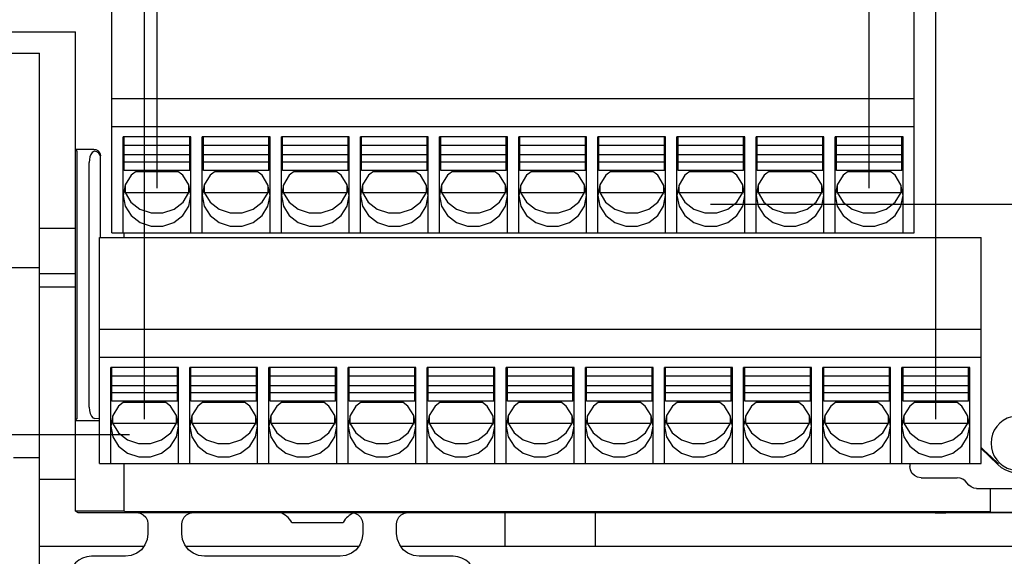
# Model space of a CAD drawing. Extents: x 35 to 410, y 13 to 287.
# Tile 11 of 15: x 248 to 283, y 79 to 98. Entities that reach past the tile are written whole.
import ezdxf

# ---------------------------------------------------------------- set-up
doc = ezdxf.new("R2010")
doc.units = 0
doc.header["$LTSCALE"] = 23.1
doc.layers.get('0').update_dxf_attribs({"linetype": 'CONTINUOUS'})
doc.layers.add('ALL_DIM', color=7, linetype='CONTINUOUS')
doc.dimstyles.get("Standard").update_dxf_attribs({"dimtxt": 2.5, "dimasz": 2.5, "dimexe": 1.25, "dimexo": 0.625, "dimtad": 1, "dimcen": 2.5, "dimazin": 3, "dimtfac": 1, "dimtmove": 0, "dimatfit": 3})

# ---------------------------------------------------------------- blocks, each defined once
blk = doc.blocks.new('_OPEN')
at = {"color": 0, "linetype": 'BYBLOCK'}
for p, q in [((0, 0), (-1, 0.167)), ((-1, -0.167), (0, 0)), ((-1, 0), (0, 0))]:
    blk.add_line(p, q, dxfattribs=at)
blk = doc.blocks.new('*D22')
at = {"layer": 'ALL_DIM', "color": 2, "linetype": 'CONTINUOUS'}
for p, q in [((218.255, 62.297), (218.255, 141.036)), ((252.135, 84.102), (252.135, 141.036)), ((218.255, 140.036), (235.195, 140.036)), ((252.135, 140.036), (235.195, 140.036))]:
    blk.add_line(p, q, dxfattribs=at)
at = {"layer": 'ALL_DIM', "color": 2, "linetype": 'CONTINUOUS', "xscale": 3, "yscale": 3, "zscale": 3, "rotation": 180}
blk.add_blockref('_OPEN', (218.255, 140.036), dxfattribs=at)
at = {"layer": 'ALL_DIM', "color": 2, "linetype": 'CONTINUOUS', "xscale": 3, "yscale": 3, "zscale": 3}
blk.add_blockref('_OPEN', (252.135, 140.036), dxfattribs=at)
blk = doc.blocks.new('*D23')
at = {"layer": 'ALL_DIM', "color": 2, "linetype": 'CONTINUOUS'}
for p, q in [((252.135, 84.102), (252.135, 141.036)), ((280.135, 84.102), (280.135, 141.036)), ((252.135, 140.036), (266.135, 140.036)), ((280.135, 140.036), (266.135, 140.036))]:
    blk.add_line(p, q, dxfattribs=at)
at = {"layer": 'ALL_DIM', "color": 2, "linetype": 'CONTINUOUS', "xscale": 3, "yscale": 3, "zscale": 3, "rotation": 180}
blk.add_blockref('_OPEN', (252.135, 140.036), dxfattribs=at)
at = {"layer": 'ALL_DIM', "color": 2, "linetype": 'CONTINUOUS', "xscale": 3, "yscale": 3, "zscale": 3}
blk.add_blockref('_OPEN', (280.135, 140.036), dxfattribs=at)
blk = doc.blocks.new('*D24')
at = {"layer": 'ALL_DIM', "color": 2, "linetype": 'CONTINUOUS'}
for p, q in [((280.135, 84.102), (280.135, 121.058)), ((286.031, 84.102), (286.031, 121.058)), ((280.135, 120.058), (270.484, 120.058)), ((270.484, 120.058), (283.083, 120.058)), ((291.031, 120.058), (283.083, 120.058)), ((286.031, 120.058), (291.031, 120.058))]:
    blk.add_line(p, q, dxfattribs=at)
at = {"layer": 'ALL_DIM', "color": 2, "linetype": 'CONTINUOUS', "xscale": 3, "yscale": 3, "zscale": 3}
blk.add_blockref('_OPEN', (280.135, 120.058), dxfattribs=at)
at = {"layer": 'ALL_DIM', "color": 2, "linetype": 'CONTINUOUS', "xscale": 3, "yscale": 3, "zscale": 3, "rotation": 180}
blk.add_blockref('_OPEN', (286.031, 120.058), dxfattribs=at)
blk = doc.blocks.new('*D26')
at = {"layer": 'ALL_DIM', "color": 2, "linetype": 'CONTINUOUS'}
for p, q in [((277.775, 123.788), (277.775, 133.902)), ((280.135, 84.102), (280.135, 133.902)), ((277.775, 132.902), (272.775, 132.902)), ((272.775, 132.902), (278.955, 132.902)), ((286.16, 132.902), (278.955, 132.902)), ((280.135, 132.902), (286.16, 132.902)), ((277.775, 92.262), (277.775, 118.791))]:
    blk.add_line(p, q, dxfattribs=at)
at = {"layer": 'ALL_DIM', "color": 2, "linetype": 'CONTINUOUS', "xscale": 3, "yscale": 3, "zscale": 3}
blk.add_blockref('_OPEN', (277.775, 132.902), dxfattribs=at)
at = {"layer": 'ALL_DIM', "color": 2, "linetype": 'CONTINUOUS', "xscale": 3, "yscale": 3, "zscale": 3, "rotation": 180}
blk.add_blockref('_OPEN', (280.135, 132.902), dxfattribs=at)
blk = doc.blocks.new('*D27')
at = {"layer": 'ALL_DIM', "color": 2, "linetype": 'CONTINUOUS'}
for p, q in [((252.575, 92.262), (252.575, 133.902)), ((277.775, 125.424), (277.775, 133.902)), ((252.575, 132.902), (265.175, 132.902)), ((277.775, 132.902), (265.175, 132.902))]:
    blk.add_line(p, q, dxfattribs=at)
at = {"layer": 'ALL_DIM', "color": 2, "linetype": 'CONTINUOUS', "xscale": 3, "yscale": 3, "zscale": 3, "rotation": 180}
blk.add_blockref('_OPEN', (252.575, 132.902), dxfattribs=at)
at = {"layer": 'ALL_DIM', "color": 2, "linetype": 'CONTINUOUS', "xscale": 3, "yscale": 3, "zscale": 3}
blk.add_blockref('_OPEN', (277.775, 132.902), dxfattribs=at)
blk = doc.blocks.new('*D28')
at = {"layer": 'ALL_DIM', "color": 2, "linetype": 'CONTINUOUS'}
for p, q in [((272.055, 124.336), (272.055, 127.767)), ((280.135, 84.102), (280.135, 127.767)), ((272.055, 126.767), (267.055, 126.767)), ((267.055, 126.767), (276.095, 126.767)), ((290.508, 126.767), (276.095, 126.767)), ((280.135, 126.767), (290.508, 126.767)), ((272.055, 100.422), (272.055, 118.659))]:
    blk.add_line(p, q, dxfattribs=at)
at = {"layer": 'ALL_DIM', "color": 2, "linetype": 'CONTINUOUS', "xscale": 3, "yscale": 3, "zscale": 3}
blk.add_blockref('_OPEN', (272.055, 126.767), dxfattribs=at)
at = {"layer": 'ALL_DIM', "color": 2, "linetype": 'CONTINUOUS', "xscale": 3, "yscale": 3, "zscale": 3, "rotation": 180}
blk.add_blockref('_OPEN', (280.135, 126.767), dxfattribs=at)
blk = doc.blocks.new('_DOT')
at = {"color": 0, "linetype": 'BYBLOCK'}
blk.add_line((-0.167, 0), (-1, 0), dxfattribs=at)
at = {"color": 0, "linetype": 'BYBLOCK', "const_width": 0.167}
blk.add_lwpolyline([(-0.083, 0, 1), (0.083, 0, 1)], format="xyb", close=True, dxfattribs=at)
blk = doc.blocks.new('*D31')
at = {"layer": 'ALL_DIM', "color": 2, "linetype": 'CONTINUOUS'}
for p, q in [((307.231, 91.699), (307.231, 96.699)), ((307.231, 96.699), (307.231, 87.619)), ((278.219, 91.699), (308.231, 91.699)), ((307.231, 72.141), (307.231, 87.619)), ((294.149, 83.539), (308.231, 83.539)), ((307.231, 83.539), (307.231, 72.141))]:
    blk.add_line(p, q, dxfattribs=at)
at = {"layer": 'ALL_DIM', "color": 2, "linetype": 'CONTINUOUS', "xscale": 3, "yscale": 3, "zscale": 3}
for name, p, rotation in [('_DOT', (307.231, 91.699), 270), ('_OPEN', (307.231, 83.539), 90)]:
    blk.add_blockref(name, p, dxfattribs=dict(at, rotation=rotation))
blk = doc.blocks.new('*D32')
at = {"layer": 'ALL_DIM', "color": 2, "linetype": 'CONTINUOUS'}
for p, q in [((307.231, 99.859), (307.231, 110.629)), ((307.231, 110.629), (307.231, 95.779)), ((272.164, 99.859), (308.231, 99.859)), ((307.231, 86.699), (307.231, 95.779)), ((272.164, 91.699), (308.231, 91.699)), ((307.231, 91.699), (307.231, 86.699))]:
    blk.add_line(p, q, dxfattribs=at)
at = {"layer": 'ALL_DIM', "color": 2, "linetype": 'CONTINUOUS', "xscale": 3, "yscale": 3, "zscale": 3}
for name, p, rotation in [('_OPEN', (307.231, 99.859), 270), ('_DOT', (307.231, 91.699), 90)]:
    blk.add_blockref(name, p, dxfattribs=dict(at, rotation=rotation))
blk = doc.blocks.new('*D33')
at = {"layer": 'ALL_DIM', "color": 2, "linetype": 'CONTINUOUS'}
for p, q in [((195.616, 83.539), (191.107, 83.539)), ((192.107, 83.539), (192.107, 72.793)), ((251.598, 83.539), (201.53, 83.539)), ((192.107, 62.047), (192.107, 72.793)), ((218.005, 62.047), (191.107, 62.047))]:
    blk.add_line(p, q, dxfattribs=at)
at = {"layer": 'ALL_DIM', "color": 2, "linetype": 'CONTINUOUS', "xscale": 3, "yscale": 3, "zscale": 3}
for p, rotation in [((192.107, 83.539), 90), ((192.107, 62.047), 270)]:
    blk.add_blockref('_OPEN', p, dxfattribs=dict(at, rotation=rotation))

msp = doc.modelspace()

# ---------------------------------------------------------------- linework, layer by layer
at = {"color": 7, "linetype": 'CONTINUOUS'}
for p, q in [((250.975, 90.687), (250.975, 98.687)), ((279.375, 90.687), (279.375, 98.687)), ((246.783, 97.8), (249.695, 97.8)), ((249.695, 80.847), (249.695, 97.8)), ((245.455, 97.047), (248.415, 97.047)), ((248.415, 78.247), (248.415, 97.047)), ((250.975, 95.434), (279.375, 95.434)), ((250.975, 94.447), (279.375, 94.447)), ((251.375, 90.687), (251.375, 94.079)), ((253.775, 94.079), (251.375, 94.079)), ((251.415, 92.895), (251.415, 94.073)), ((253.735, 93.779), (251.415, 93.779)), ((253.735, 92.895), (253.735, 94.073)), ((253.775, 90.687), (253.775, 94.079)), ((254.175, 90.687), (254.175, 94.079)), ((256.575, 94.079), (254.175, 94.079)), ((254.215, 92.895), (254.215, 94.073)), ((256.535, 93.779), (254.215, 93.779)), ((256.535, 92.895), (256.535, 94.073)), ((256.575, 90.687), (256.575, 94.079)), ((256.975, 90.687), (256.975, 94.079)), ((259.375, 94.079), (256.975, 94.079)), ((257.015, 92.895), (257.015, 94.073)), ((259.335, 93.779), (257.015, 93.779)), ((259.335, 92.895), (259.335, 94.073)), ((259.375, 90.687), (259.375, 94.079)), ((259.775, 90.687), (259.775, 94.079)), ((262.175, 94.079), (259.775, 94.079)), ((259.815, 92.895), (259.815, 94.073)), ((262.135, 93.779), (259.815, 93.779)), ((262.135, 92.895), (262.135, 94.073)), ((262.175, 90.687), (262.175, 94.079)), ((262.575, 90.687), (262.575, 94.079)), ((264.975, 94.079), (262.575, 94.079)), ((262.615, 92.895), (262.615, 94.073)), ((264.935, 93.779), (262.615, 93.779)), ((264.935, 92.895), (264.935, 94.073)), ((264.975, 90.687), (264.975, 94.079)), ((265.375, 90.687), (265.375, 94.079)), ((267.775, 94.079), (265.375, 94.079)), ((265.415, 92.895), (265.415, 94.073)), ((267.735, 93.779), (265.415, 93.779)), ((267.735, 92.895), (267.735, 94.073)), ((267.775, 90.687), (267.775, 94.079)), ((268.175, 90.687), (268.175, 94.079)), ((270.575, 94.079), (268.175, 94.079)), ((268.215, 92.895), (268.215, 94.073)), ((270.535, 93.779), (268.215, 93.779)), ((270.535, 92.895), (270.535, 94.073)), ((270.575, 90.687), (270.575, 94.079)), ((273.375, 94.079), (270.975, 94.079)), ((270.975, 90.687), (270.975, 94.079)), ((271.015, 92.895), (271.015, 94.073)), ((273.335, 93.779), (271.015, 93.779)), ((273.335, 92.895), (273.335, 94.073)), ((273.375, 90.687), (273.375, 94.079)), ((276.175, 94.079), (273.775, 94.079)), ((273.775, 90.687), (273.775, 94.079)), ((273.815, 92.895), (273.815, 94.073)), ((276.135, 93.779), (273.815, 93.779)), ((276.135, 92.895), (276.135, 94.073)), ((276.175, 90.687), (276.175, 94.079)), ((278.975, 94.079), (276.575, 94.079)), ((276.575, 90.687), (276.575, 94.079)), ((276.615, 92.895), (276.615, 94.073)), ((278.935, 93.779), (276.615, 93.779)), ((278.935, 92.895), (278.935, 94.073)), ((278.975, 90.687), (278.975, 94.079)), ((249.745, 93.575), (249.695, 93.647)), ((249.695, 93.647), (250.335, 93.647)), ((253.735, 93.44), (251.415, 93.44)), ((256.535, 93.44), (254.215, 93.44)), ((259.335, 93.44), (257.015, 93.44)), ((262.135, 93.44), (259.815, 93.44)), ((264.935, 93.44), (262.615, 93.44)), ((267.735, 93.44), (265.415, 93.44)), ((270.535, 93.44), (268.215, 93.44)), ((273.335, 93.44), (271.015, 93.44)), ((276.135, 93.44), (273.815, 93.44)), ((278.935, 93.44), (276.615, 93.44)), ((249.75, 84.518), (249.749, 93.298)), ((250.175, 84.518), (250.175, 93.175)), ((250.575, 90.527), (250.575, 93.343)), ((253.735, 93.19), (251.415, 93.19)), ((256.535, 93.19), (254.215, 93.19)), ((259.335, 93.19), (257.015, 93.19)), ((262.135, 93.19), (259.815, 93.19)), ((264.935, 93.19), (262.615, 93.19)), ((267.735, 93.19), (265.415, 93.19)), ((270.535, 93.19), (268.215, 93.19)), ((273.335, 93.19), (271.015, 93.19)), ((276.135, 93.19), (273.815, 93.19)), ((278.935, 93.19), (276.615, 93.19)), ((253.735, 92.895), (251.415, 92.895)), ((253.328, 92.85), (251.822, 92.85)), ((256.535, 92.895), (254.215, 92.895)), ((256.128, 92.85), (254.622, 92.85)), ((259.335, 92.895), (257.015, 92.895)), ((258.928, 92.85), (257.422, 92.85)), ((262.135, 92.895), (259.815, 92.895)), ((261.728, 92.85), (260.222, 92.85)), ((264.935, 92.895), (262.615, 92.895)), ((264.528, 92.85), (263.022, 92.85)), ((267.735, 92.895), (265.415, 92.895)), ((267.328, 92.85), (265.822, 92.85)), ((270.535, 92.895), (268.215, 92.895)), ((270.128, 92.85), (268.622, 92.85)), ((273.335, 92.895), (271.015, 92.895)), ((272.928, 92.85), (271.422, 92.85)), ((276.135, 92.895), (273.815, 92.895)), ((275.728, 92.85), (274.222, 92.85)), ((278.935, 92.895), (276.615, 92.895)), ((278.528, 92.85), (277.022, 92.85)), ((251.443, 92.37), (251.443, 92.114)), ((253.706, 92.114), (253.706, 92.37)), ((254.243, 92.37), (254.243, 92.114)), ((256.506, 92.114), (256.506, 92.37)), ((257.043, 92.37), (257.043, 92.114)), ((259.306, 92.114), (259.306, 92.37)), ((259.843, 92.37), (259.843, 92.114)), ((262.106, 92.114), (262.106, 92.37)), ((262.643, 92.37), (262.643, 92.114)), ((264.906, 92.114), (264.906, 92.37)), ((265.443, 92.37), (265.443, 92.114)), ((267.706, 92.114), (267.706, 92.37)), ((268.243, 92.37), (268.243, 92.114)), ((270.506, 92.114), (270.506, 92.37)), ((271.043, 92.37), (271.043, 92.114)), ((273.306, 92.114), (273.306, 92.37)), ((273.843, 92.37), (273.843, 92.114)), ((276.106, 92.114), (276.106, 92.37)), ((276.643, 92.37), (276.643, 92.114)), ((278.906, 92.114), (278.906, 92.37)), ((251.414, 92.217), (251.443, 92.114)), ((251.443, 92.114), (253.706, 92.114)), ((253.499, 91.777), (253.706, 92.114)), ((253.706, 92.114), (253.736, 92.217)), ((254.214, 92.217), (254.243, 92.114)), ((254.243, 92.114), (256.506, 92.114)), ((256.299, 91.777), (256.506, 92.114)), ((256.506, 92.114), (256.536, 92.217)), ((257.014, 92.217), (257.043, 92.114)), ((257.043, 92.114), (259.306, 92.114)), ((259.099, 91.777), (259.306, 92.114)), ((259.306, 92.114), (259.336, 92.217)), ((259.814, 92.217), (259.843, 92.114)), ((259.843, 92.114), (262.106, 92.114)), ((261.899, 91.777), (262.106, 92.114)), ((262.106, 92.114), (262.136, 92.217)), ((262.614, 92.217), (262.643, 92.114)), ((262.643, 92.114), (264.906, 92.114)), ((264.699, 91.777), (264.906, 92.114)), ((264.906, 92.114), (264.936, 92.217)), ((265.414, 92.217), (265.443, 92.114)), ((265.443, 92.114), (267.706, 92.114)), ((267.499, 91.777), (267.706, 92.114)), ((267.706, 92.114), (267.736, 92.217)), ((268.214, 92.217), (268.243, 92.114)), ((268.243, 92.114), (270.506, 92.114)), ((270.299, 91.777), (270.506, 92.114)), ((270.506, 92.114), (270.536, 92.217)), ((271.014, 92.217), (271.043, 92.114)), ((271.043, 92.114), (273.306, 92.114)), ((273.099, 91.777), (273.306, 92.114)), ((273.306, 92.114), (273.336, 92.217)), ((273.814, 92.217), (273.843, 92.114)), ((273.843, 92.114), (276.106, 92.114)), ((275.899, 91.777), (276.106, 92.114)), ((276.106, 92.114), (276.136, 92.217)), ((276.614, 92.217), (276.643, 92.114)), ((276.643, 92.114), (278.906, 92.114)), ((278.699, 91.777), (278.906, 92.114)), ((278.906, 92.114), (278.936, 92.217)), ((248.415, 90.847), (249.695, 90.847)), ((250.975, 90.687), (279.375, 90.687)), ((251.413, 90.527), (251.413, 90.687)), ((250.535, 82.527), (250.535, 90.527)), ((250.535, 90.527), (281.735, 90.527)), ((281.735, 82.527), (281.735, 90.527)), ((248.415, 89.447), (247.415, 89.447)), ((249.695, 88.767), (248.415, 88.767)), ((250.535, 87.274), (281.735, 87.274)), ((250.535, 86.287), (281.735, 86.287)), ((250.935, 82.527), (250.935, 85.919)), ((253.335, 85.919), (250.935, 85.919)), ((250.975, 84.735), (250.975, 85.913)), ((253.295, 84.735), (253.295, 85.913)), ((253.335, 82.527), (253.335, 85.919)), ((253.735, 82.527), (253.735, 85.919)), ((256.135, 85.919), (253.735, 85.919)), ((253.775, 84.735), (253.775, 85.913)), ((256.095, 84.735), (256.095, 85.913)), ((256.135, 82.527), (256.135, 85.919)), ((256.535, 82.527), (256.535, 85.919)), ((258.935, 85.919), (256.535, 85.919)), ((256.575, 84.735), (256.575, 85.913)), ((258.895, 84.735), (258.895, 85.913)), ((258.935, 82.527), (258.935, 85.919)), ((261.735, 85.919), (259.335, 85.919)), ((259.335, 82.527), (259.335, 85.919)), ((259.375, 84.735), (259.375, 85.913)), ((261.695, 84.735), (261.695, 85.913)), ((261.735, 82.527), (261.735, 85.919)), ((264.535, 85.919), (262.135, 85.919)), ((262.135, 82.527), (262.135, 85.919)), ((262.175, 84.735), (262.175, 85.913)), ((264.495, 84.735), (264.495, 85.913)), ((264.535, 82.527), (264.535, 85.919)), ((267.335, 85.919), (264.935, 85.919)), ((264.935, 82.527), (264.935, 85.919)), ((264.975, 84.735), (264.975, 85.913)), ((267.295, 84.735), (267.295, 85.913)), ((267.335, 82.527), (267.335, 85.919)), ((270.135, 85.919), (267.735, 85.919)), ((267.735, 82.527), (267.735, 85.919)), ((267.775, 84.735), (267.775, 85.913)), ((270.095, 84.735), (270.095, 85.913)), ((270.135, 82.527), (270.135, 85.919)), ((272.935, 85.919), (270.535, 85.919)), ((270.535, 82.527), (270.535, 85.919)), ((270.575, 84.735), (270.575, 85.913)), ((272.895, 84.735), (272.895, 85.913)), ((272.935, 82.527), (272.935, 85.919)), ((275.735, 85.919), (273.335, 85.919)), ((273.335, 82.527), (273.335, 85.919)), ((273.375, 84.735), (273.375, 85.913)), ((275.695, 84.735), (275.695, 85.913)), ((275.735, 82.527), (275.735, 85.919)), ((278.535, 85.919), (276.135, 85.919)), ((276.135, 82.527), (276.135, 85.919)), ((276.175, 84.735), (276.175, 85.913)), ((278.495, 84.735), (278.495, 85.913)), ((278.535, 82.527), (278.535, 85.919)), ((281.335, 85.919), (278.935, 85.919)), ((278.935, 82.527), (278.935, 85.919)), ((278.975, 84.735), (278.975, 85.913)), ((281.295, 84.735), (281.295, 85.913)), ((281.335, 82.527), (281.335, 85.919)), ((253.295, 85.619), (250.975, 85.619)), ((256.095, 85.619), (253.775, 85.619)), ((258.895, 85.619), (256.575, 85.619)), ((261.695, 85.619), (259.375, 85.619)), ((264.495, 85.619), (262.175, 85.619)), ((267.295, 85.619), (264.975, 85.619)), ((270.095, 85.619), (267.775, 85.619)), ((272.895, 85.619), (270.575, 85.619)), ((275.695, 85.619), (273.375, 85.619)), ((278.495, 85.619), (276.175, 85.619)), ((281.295, 85.619), (278.975, 85.619)), ((253.295, 85.28), (250.975, 85.28)), ((253.295, 85.03), (250.975, 85.03)), ((256.095, 85.28), (253.775, 85.28)), ((256.095, 85.03), (253.775, 85.03)), ((258.895, 85.28), (256.575, 85.28)), ((258.895, 85.03), (256.575, 85.03)), ((261.695, 85.28), (259.375, 85.28)), ((261.695, 85.03), (259.375, 85.03)), ((264.495, 85.28), (262.175, 85.28)), ((264.495, 85.03), (262.175, 85.03)), ((267.295, 85.28), (264.975, 85.28)), ((267.295, 85.03), (264.975, 85.03)), ((270.095, 85.28), (267.775, 85.28)), ((270.095, 85.03), (267.775, 85.03)), ((272.895, 85.28), (270.575, 85.28)), ((272.895, 85.03), (270.575, 85.03)), ((275.695, 85.28), (273.375, 85.28)), ((275.695, 85.03), (273.375, 85.03)), ((278.495, 85.28), (276.175, 85.28)), ((278.495, 85.03), (276.175, 85.03)), ((281.295, 85.28), (278.975, 85.28)), ((281.295, 85.03), (278.975, 85.03)), ((253.295, 84.735), (250.975, 84.735)), ((252.888, 84.69), (251.382, 84.69)), ((256.095, 84.735), (253.775, 84.735)), ((255.688, 84.69), (254.182, 84.69)), ((258.895, 84.735), (256.575, 84.735)), ((258.488, 84.69), (256.982, 84.69)), ((261.695, 84.735), (259.375, 84.735)), ((261.288, 84.69), (259.782, 84.69)), ((264.495, 84.735), (262.175, 84.735)), ((264.088, 84.69), (262.582, 84.69)), ((267.295, 84.735), (264.975, 84.735)), ((266.888, 84.69), (265.382, 84.69)), ((270.095, 84.735), (267.775, 84.735)), ((269.688, 84.69), (268.182, 84.69)), ((272.895, 84.735), (270.575, 84.735)), ((272.488, 84.69), (270.982, 84.69)), ((275.695, 84.735), (273.375, 84.735)), ((275.288, 84.69), (273.782, 84.69)), ((278.495, 84.735), (276.175, 84.735)), ((278.088, 84.69), (276.582, 84.69)), ((281.295, 84.735), (278.975, 84.735)), ((280.888, 84.69), (279.382, 84.69)), ((249.695, 84.047), (249.745, 84.118)), ((249.695, 84.047), (250.535, 84.047)), ((250.535, 84.112), (250.371, 84.118)), ((250.974, 84.057), (251.003, 83.954)), ((251.003, 84.21), (251.003, 83.954)), ((253.266, 83.954), (253.266, 84.21)), ((253.266, 83.954), (253.296, 84.057)), ((253.774, 84.057), (253.803, 83.954)), ((253.803, 84.21), (253.803, 83.954)), ((256.066, 83.954), (256.066, 84.21)), ((256.066, 83.954), (256.096, 84.057)), ((256.574, 84.057), (256.603, 83.954)), ((256.603, 84.21), (256.603, 83.954)), ((258.866, 83.954), (258.866, 84.21)), ((258.866, 83.954), (258.896, 84.057)), ((259.374, 84.057), (259.403, 83.954)), ((259.403, 84.21), (259.403, 83.954)), ((261.666, 83.954), (261.666, 84.21)), ((261.666, 83.954), (261.696, 84.057)), ((262.174, 84.057), (262.203, 83.954)), ((262.203, 84.21), (262.203, 83.954)), ((264.466, 83.954), (264.466, 84.21)), ((264.466, 83.954), (264.496, 84.057)), ((264.974, 84.057), (265.003, 83.954)), ((265.003, 84.21), (265.003, 83.954)), ((267.266, 83.954), (267.266, 84.21)), ((267.266, 83.954), (267.296, 84.057)), ((267.774, 84.057), (267.803, 83.954)), ((267.803, 84.21), (267.803, 83.954)), ((270.066, 83.954), (270.066, 84.21)), ((270.066, 83.954), (270.096, 84.057)), ((270.574, 84.057), (270.603, 83.954)), ((270.603, 84.21), (270.603, 83.954)), ((272.866, 83.954), (272.866, 84.21)), ((272.866, 83.954), (272.896, 84.057)), ((273.374, 84.057), (273.403, 83.954)), ((273.403, 84.21), (273.403, 83.954)), ((275.666, 83.954), (275.666, 84.21)), ((275.666, 83.954), (275.696, 84.057)), ((276.174, 84.057), (276.203, 83.954)), ((276.203, 84.21), (276.203, 83.954)), ((278.466, 83.954), (278.466, 84.21)), ((278.466, 83.954), (278.496, 84.057)), ((278.974, 84.057), (279.003, 83.954)), ((279.003, 84.21), (279.003, 83.954)), ((281.266, 83.954), (281.266, 84.21)), ((281.266, 83.954), (281.296, 84.057)), ((251.003, 83.954), (253.266, 83.954)), ((253.059, 83.617), (253.266, 83.954)), ((253.803, 83.954), (256.066, 83.954)), ((255.859, 83.617), (256.066, 83.954)), ((256.603, 83.954), (258.866, 83.954)), ((258.659, 83.617), (258.866, 83.954)), ((259.403, 83.954), (261.666, 83.954)), ((261.459, 83.617), (261.666, 83.954)), ((262.203, 83.954), (264.466, 83.954)), ((264.259, 83.617), (264.466, 83.954)), ((265.003, 83.954), (267.266, 83.954)), ((267.059, 83.617), (267.266, 83.954)), ((267.803, 83.954), (270.066, 83.954)), ((269.859, 83.617), (270.066, 83.954)), ((270.603, 83.954), (272.866, 83.954)), ((272.659, 83.617), (272.866, 83.954)), ((273.403, 83.954), (275.666, 83.954)), ((275.459, 83.617), (275.666, 83.954)), ((276.203, 83.954), (278.466, 83.954)), ((278.259, 83.617), (278.466, 83.954)), ((279.003, 83.954), (281.266, 83.954)), ((281.059, 83.617), (281.266, 83.954)), ((282.325, 82.491), (281.735, 83.061)), ((248.415, 82.727), (247.495, 82.727)), ((250.535, 82.527), (281.735, 82.527)), ((251.413, 80.847), (251.413, 82.527)), ((279.215, 82.527), (279.215, 82.427)), ((249.695, 81.967), (248.415, 81.967)), ((279.615, 82.027), (280.895, 82.027)), ((281.576, 81.647), (284.415, 81.647)), ((282.055, 81.647), (282.055, 80.815)), ((249.695, 80.847), (249.772, 80.793)), ((251.413, 80.847), (249.695, 80.847)), ((251.448, 80.822), (251.413, 80.847)), ((264.895, 79.607), (264.895, 80.793)), ((268.095, 79.607), (268.095, 80.793)), ((285.738, 80.783), (280.495, 80.783)), ((252.255, 80.393), (252.255, 80.047)), ((253.455, 80.047), (253.455, 80.393)), ((257.348, 80.447), (259.162, 80.447)), ((259.855, 80.393), (259.855, 80.047)), ((261.055, 80.047), (261.055, 80.393)), ((248.415, 79.607), (252.117, 79.607)), ((253.593, 79.607), (259.717, 79.607)), ((261.193, 79.607), (292.015, 79.607)), ((251.455, 79.247), (250.255, 79.247)), ((259.055, 79.247), (254.255, 79.247)), ((263.055, 79.247), (261.855, 79.247))]:
    msp.add_line(p, q, dxfattribs=at)
at = {"color": 3, "linetype": 'CONTINUOUS'}
msp.add_line((248.415, 89.247), (249.695, 89.247), dxfattribs=at)
at = {"color": 7, "linetype": 'CONTINUOUS'}
for points in [[(249.749, 93.298), (249.749, 93.408), (249.748, 93.497), (249.746, 93.554), (249.745, 93.575)], [(250.335, 93.567), (250.281, 93.528), (250.235, 93.462), (250.202, 93.376), (250.182, 93.279), (250.175, 93.175)], [(250.335, 93.647), (250.409, 93.635), (250.476, 93.601), (250.529, 93.548), (250.563, 93.481), (250.575, 93.407)], [(250.371, 93.573), (250.353, 93.572), (250.335, 93.567)], [(250.575, 93.343), (250.57, 93.388), (250.557, 93.432), (250.537, 93.47), (250.512, 93.502), (250.483, 93.528), (250.45, 93.549), (250.412, 93.564), (250.371, 93.573)], [(251.881, 92.895), (251.656, 92.722), (251.447, 92.389), (251.375, 92.012)], [(253.775, 92.012), (253.702, 92.389), (253.494, 92.722), (253.269, 92.895)], [(254.681, 92.895), (254.456, 92.722), (254.247, 92.389), (254.175, 92.012)], [(256.575, 92.012), (256.502, 92.389), (256.294, 92.722), (256.069, 92.895)], [(257.481, 92.895), (257.256, 92.722), (257.047, 92.389), (256.975, 92.012)], [(259.375, 92.012), (259.302, 92.389), (259.094, 92.722), (258.869, 92.895)], [(260.281, 92.895), (260.056, 92.722), (259.847, 92.389), (259.775, 92.012)], [(262.175, 92.012), (262.102, 92.389), (261.894, 92.722), (261.669, 92.895)], [(263.081, 92.895), (262.856, 92.722), (262.647, 92.389), (262.575, 92.012)], [(264.975, 92.012), (264.902, 92.389), (264.694, 92.722), (264.469, 92.895)], [(265.881, 92.895), (265.656, 92.722), (265.447, 92.389), (265.375, 92.012)], [(267.775, 92.012), (267.702, 92.389), (267.494, 92.722), (267.269, 92.895)], [(268.681, 92.895), (268.456, 92.722), (268.247, 92.389), (268.175, 92.012)], [(270.575, 92.012), (270.502, 92.389), (270.294, 92.722), (270.069, 92.895)], [(271.481, 92.895), (271.256, 92.722), (271.047, 92.389), (270.975, 92.012)], [(273.375, 92.012), (273.302, 92.389), (273.094, 92.722), (272.869, 92.895)], [(274.281, 92.895), (274.056, 92.722), (273.847, 92.389), (273.775, 92.012)], [(276.175, 92.012), (276.102, 92.389), (275.894, 92.722), (275.669, 92.895)], [(277.081, 92.895), (276.856, 92.722), (276.647, 92.389), (276.575, 92.012)], [(278.975, 92.012), (278.902, 92.389), (278.694, 92.722), (278.469, 92.895)], [(251.375, 92.012), (251.447, 91.634), (251.656, 91.302), (251.975, 91.056), (252.366, 90.924), (252.783, 90.924), (253.175, 91.056), (253.494, 91.302), (253.702, 91.634), (253.775, 92.012)], [(251.443, 92.114), (251.651, 91.777), (251.971, 91.528), (252.365, 91.394), (252.785, 91.394), (253.179, 91.528), (253.499, 91.777)], [(254.175, 92.012), (254.247, 91.634), (254.456, 91.302), (254.775, 91.056), (255.166, 90.924), (255.583, 90.924), (255.975, 91.056), (256.294, 91.302), (256.502, 91.634), (256.575, 92.012)], [(254.243, 92.114), (254.451, 91.777), (254.771, 91.528), (255.165, 91.394), (255.585, 91.394), (255.979, 91.528), (256.299, 91.777)], [(256.975, 92.012), (257.047, 91.634), (257.256, 91.302), (257.575, 91.056), (257.966, 90.924), (258.383, 90.924), (258.775, 91.056), (259.094, 91.302), (259.302, 91.634), (259.375, 92.012)], [(257.043, 92.114), (257.251, 91.777), (257.571, 91.528), (257.965, 91.394), (258.385, 91.394), (258.779, 91.528), (259.099, 91.777)], [(259.775, 92.012), (259.847, 91.634), (260.056, 91.302), (260.375, 91.056), (260.766, 90.924), (261.183, 90.924), (261.575, 91.056), (261.894, 91.302), (262.102, 91.634), (262.175, 92.012)], [(259.843, 92.114), (260.051, 91.777), (260.371, 91.528), (260.765, 91.394), (261.185, 91.394), (261.579, 91.528), (261.899, 91.777)], [(262.575, 92.012), (262.647, 91.634), (262.856, 91.302), (263.175, 91.056), (263.566, 90.924), (263.983, 90.924), (264.375, 91.056), (264.694, 91.302), (264.902, 91.634), (264.975, 92.012)], [(262.643, 92.114), (262.851, 91.777), (263.171, 91.528), (263.565, 91.394), (263.985, 91.394), (264.379, 91.528), (264.699, 91.777)], [(265.375, 92.012), (265.447, 91.634), (265.656, 91.302), (265.975, 91.056), (266.366, 90.924), (266.783, 90.924), (267.175, 91.056), (267.494, 91.302), (267.702, 91.634), (267.775, 92.012)], [(265.443, 92.114), (265.651, 91.777), (265.971, 91.528), (266.365, 91.394), (266.785, 91.394), (267.179, 91.528), (267.499, 91.777)], [(268.175, 92.012), (268.247, 91.634), (268.456, 91.302), (268.775, 91.056), (269.166, 90.924), (269.583, 90.924), (269.975, 91.056), (270.294, 91.302), (270.502, 91.634), (270.575, 92.012)], [(268.243, 92.114), (268.451, 91.777), (268.771, 91.528), (269.165, 91.394), (269.585, 91.394), (269.979, 91.528), (270.299, 91.777)], [(270.975, 92.012), (271.047, 91.634), (271.256, 91.302), (271.575, 91.056), (271.966, 90.924), (272.383, 90.924), (272.775, 91.056), (273.094, 91.302), (273.302, 91.634), (273.375, 92.012)], [(271.043, 92.114), (271.251, 91.777), (271.571, 91.528), (271.965, 91.394), (272.385, 91.394), (272.779, 91.528), (273.099, 91.777)], [(273.775, 92.012), (273.847, 91.634), (274.056, 91.302), (274.375, 91.056), (274.766, 90.924), (275.183, 90.924), (275.575, 91.056), (275.894, 91.302), (276.102, 91.634), (276.175, 92.012)], [(273.843, 92.114), (274.051, 91.777), (274.371, 91.528), (274.765, 91.394), (275.185, 91.394), (275.579, 91.528), (275.899, 91.777)], [(276.575, 92.012), (276.647, 91.634), (276.856, 91.302), (277.175, 91.056), (277.566, 90.924), (277.983, 90.924), (278.375, 91.056), (278.694, 91.302), (278.902, 91.634), (278.975, 92.012)], [(276.643, 92.114), (276.851, 91.777), (277.171, 91.528), (277.565, 91.394), (277.985, 91.394), (278.379, 91.528), (278.699, 91.777)], [(251.441, 84.735), (251.216, 84.562), (251.007, 84.229), (250.935, 83.852)], [(253.335, 83.852), (253.262, 84.229), (253.054, 84.562), (252.829, 84.735)], [(254.241, 84.735), (254.016, 84.562), (253.807, 84.229), (253.735, 83.852)], [(256.135, 83.852), (256.062, 84.229), (255.854, 84.562), (255.629, 84.735)], [(257.041, 84.735), (256.816, 84.562), (256.607, 84.229), (256.535, 83.852)], [(258.935, 83.852), (258.862, 84.229), (258.654, 84.562), (258.429, 84.735)], [(259.841, 84.735), (259.616, 84.562), (259.407, 84.229), (259.335, 83.852)], [(261.735, 83.852), (261.662, 84.229), (261.454, 84.562), (261.229, 84.735)], [(262.641, 84.735), (262.416, 84.562), (262.207, 84.229), (262.135, 83.852)], [(264.535, 83.852), (264.462, 84.229), (264.254, 84.562), (264.029, 84.735)], [(265.441, 84.735), (265.216, 84.562), (265.007, 84.229), (264.935, 83.852)], [(267.335, 83.852), (267.262, 84.229), (267.054, 84.562), (266.829, 84.735)], [(268.241, 84.735), (268.016, 84.562), (267.807, 84.229), (267.735, 83.852)], [(270.135, 83.852), (270.062, 84.229), (269.854, 84.562), (269.629, 84.735)], [(271.041, 84.735), (270.816, 84.562), (270.607, 84.229), (270.535, 83.852)], [(272.935, 83.852), (272.862, 84.229), (272.654, 84.562), (272.429, 84.735)], [(273.841, 84.735), (273.616, 84.562), (273.407, 84.229), (273.335, 83.852)], [(275.735, 83.852), (275.662, 84.229), (275.454, 84.562), (275.229, 84.735)], [(276.641, 84.735), (276.416, 84.562), (276.207, 84.229), (276.135, 83.852)], [(278.535, 83.852), (278.462, 84.229), (278.254, 84.562), (278.029, 84.735)], [(279.441, 84.735), (279.216, 84.562), (279.007, 84.229), (278.935, 83.852)], [(281.335, 83.852), (281.262, 84.229), (281.054, 84.562), (280.829, 84.735)], [(249.745, 84.118), (249.746, 84.139), (249.748, 84.197), (249.749, 84.285), (249.749, 84.396), (249.75, 84.518)], [(250.175, 84.518), (250.183, 84.403), (250.209, 84.295), (250.251, 84.204), (250.307, 84.142), (250.371, 84.118)], [(250.935, 83.852), (251.007, 83.474), (251.216, 83.142), (251.535, 82.896), (251.926, 82.764), (252.343, 82.764), (252.735, 82.896), (253.054, 83.142), (253.262, 83.474), (253.335, 83.852)], [(251.003, 83.954), (251.211, 83.617), (251.531, 83.368), (251.925, 83.234), (252.345, 83.234), (252.739, 83.368), (253.059, 83.617)], [(253.735, 83.852), (253.807, 83.474), (254.016, 83.142), (254.335, 82.896), (254.726, 82.764), (255.143, 82.764), (255.535, 82.896), (255.854, 83.142), (256.062, 83.474), (256.135, 83.852)], [(253.803, 83.954), (254.011, 83.617), (254.331, 83.368), (254.725, 83.234), (255.145, 83.234), (255.539, 83.368), (255.859, 83.617)], [(256.535, 83.852), (256.607, 83.474), (256.816, 83.142), (257.135, 82.896), (257.526, 82.764), (257.943, 82.764), (258.335, 82.896), (258.654, 83.142), (258.862, 83.474), (258.935, 83.852)], [(256.603, 83.954), (256.811, 83.617), (257.131, 83.368), (257.525, 83.234), (257.945, 83.234), (258.339, 83.368), (258.659, 83.617)], [(259.335, 83.852), (259.407, 83.474), (259.616, 83.142), (259.935, 82.896), (260.326, 82.764), (260.743, 82.764), (261.135, 82.896), (261.454, 83.142), (261.662, 83.474), (261.735, 83.852)], [(259.403, 83.954), (259.611, 83.617), (259.931, 83.368), (260.325, 83.234), (260.745, 83.234), (261.139, 83.368), (261.459, 83.617)], [(262.135, 83.852), (262.207, 83.474), (262.416, 83.142), (262.735, 82.896), (263.126, 82.764), (263.543, 82.764), (263.935, 82.896), (264.254, 83.142), (264.462, 83.474), (264.535, 83.852)], [(262.203, 83.954), (262.411, 83.617), (262.731, 83.368), (263.125, 83.234), (263.545, 83.234), (263.939, 83.368), (264.259, 83.617)], [(264.935, 83.852), (265.007, 83.474), (265.216, 83.142), (265.535, 82.896), (265.926, 82.764), (266.343, 82.764), (266.735, 82.896), (267.054, 83.142), (267.262, 83.474), (267.335, 83.852)], [(265.003, 83.954), (265.211, 83.617), (265.531, 83.368), (265.925, 83.234), (266.345, 83.234), (266.739, 83.368), (267.059, 83.617)], [(267.735, 83.852), (267.807, 83.474), (268.016, 83.142), (268.335, 82.896), (268.726, 82.764), (269.143, 82.764), (269.535, 82.896), (269.854, 83.142), (270.062, 83.474), (270.135, 83.852)], [(267.803, 83.954), (268.011, 83.617), (268.331, 83.368), (268.725, 83.234), (269.145, 83.234), (269.539, 83.368), (269.859, 83.617)], [(270.535, 83.852), (270.607, 83.474), (270.816, 83.142), (271.135, 82.896), (271.526, 82.764), (271.943, 82.764), (272.335, 82.896), (272.654, 83.142), (272.862, 83.474), (272.935, 83.852)], [(270.603, 83.954), (270.811, 83.617), (271.131, 83.368), (271.525, 83.234), (271.945, 83.234), (272.339, 83.368), (272.659, 83.617)], [(273.335, 83.852), (273.407, 83.474), (273.616, 83.142), (273.935, 82.896), (274.326, 82.764), (274.743, 82.764), (275.135, 82.896), (275.454, 83.142), (275.662, 83.474), (275.735, 83.852)], [(273.403, 83.954), (273.611, 83.617), (273.931, 83.368), (274.325, 83.234), (274.745, 83.234), (275.139, 83.368), (275.459, 83.617)], [(276.135, 83.852), (276.207, 83.474), (276.416, 83.142), (276.735, 82.896), (277.126, 82.764), (277.543, 82.764), (277.935, 82.896), (278.254, 83.142), (278.462, 83.474), (278.535, 83.852)], [(276.203, 83.954), (276.411, 83.617), (276.731, 83.368), (277.125, 83.234), (277.545, 83.234), (277.939, 83.368), (278.259, 83.617)], [(278.935, 83.852), (279.007, 83.474), (279.216, 83.142), (279.535, 82.896), (279.926, 82.764), (280.343, 82.764), (280.735, 82.896), (281.054, 83.142), (281.262, 83.474), (281.335, 83.852)], [(279.003, 83.954), (279.211, 83.617), (279.531, 83.368), (279.925, 83.234), (280.345, 83.234), (280.739, 83.368), (281.059, 83.617)], [(282.352, 82.519), (282.094, 82.759), (281.836, 82.999), (281.735, 83.094)], [(279.615, 82.027), (279.491, 82.047), (279.38, 82.104), (279.291, 82.192), (279.234, 82.304), (279.215, 82.427)], [(281.3, 81.758), (281.172, 81.916), (281.091, 81.976), (280.996, 82.014), (280.895, 82.027)], [(281.576, 81.647), (281.475, 81.66), (281.381, 81.698), (281.3, 81.758)], [(249.772, 80.793), (279.818, 80.793), (279.93, 80.792), (280.018, 80.791), (280.075, 80.79), (280.114, 80.787)], [(281.815, 80.817), (251.726, 80.818), (251.615, 80.818), (251.527, 80.819), (251.469, 80.821), (251.448, 80.822)], [(251.855, 80.793), (251.978, 80.773), (252.09, 80.717), (252.178, 80.628), (252.235, 80.517), (252.255, 80.393)], [(253.455, 80.393), (253.474, 80.517), (253.531, 80.628), (253.62, 80.717), (253.731, 80.773), (253.855, 80.793)], [(259.455, 80.793), (259.578, 80.773), (259.69, 80.717), (259.778, 80.628), (259.835, 80.517), (259.855, 80.393)], [(261.055, 80.393), (261.074, 80.517), (261.131, 80.628), (261.22, 80.717), (261.331, 80.773), (261.455, 80.793)], [(280.114, 80.787), (280.171, 80.785), (280.26, 80.784), (280.371, 80.783), (280.495, 80.783)], [(282.055, 80.815), (282.043, 80.815), (282.009, 80.816), (281.956, 80.817), (281.815, 80.817)], [(283.815, 80.798), (282.221, 80.798), (282.154, 80.798), (282.101, 80.799), (282.067, 80.8), (282.055, 80.801)], [(252.255, 80.047), (252.228, 79.84), (252.148, 79.647), (252.021, 79.481), (251.855, 79.354), (251.662, 79.274), (251.455, 79.247)], [(254.255, 79.247), (254.048, 79.274), (253.855, 79.354), (253.689, 79.481), (253.562, 79.647), (253.482, 79.84), (253.455, 80.047)], [(259.855, 80.047), (259.828, 79.84), (259.748, 79.647), (259.621, 79.481), (259.455, 79.354), (259.262, 79.274), (259.055, 79.247)], [(261.855, 79.247), (261.648, 79.274), (261.455, 79.354), (261.289, 79.481), (261.162, 79.647), (261.082, 79.84), (261.055, 80.047)]]:
    msp.add_lwpolyline(points, dxfattribs=at)
for centre, radius, start, end in [((283.055, 83.247), 0.966, 104.3873, 255.6128), ((283.055, 83.247), 1.05, 226.0142, 360), ((256.655, 80.047), 0.8, 30, 70.0393), ((259.855, 80.047), 0.8, 112.7469, 150), ((250.255, 78.447), 0.8, 90, 180), ((263.055, 78.447), 0.8, 0, 90)]:
    msp.add_arc(centre, radius, start, end, dxfattribs=at)

# ---------------------------------------------------------------- dimensions: what is measured, and where the dimension line sits
at = {"layer": 'ALL_DIM', "color": 2, "linetype": 'CONTINUOUS'}
for base, p1, p2, picture, middle in [((252.135, 140.036), (218.255, 62.297), (252.135, 84.102), '*D22', (231.102, 140.661)), ((286.031, 120.058), (280.135, 84.102), (286.031, 84.102), '*D24', (270.484, 120.683))]:
    dim = msp.add_linear_dim(base=base, p1=p1, p2=p2, dimstyle='Standard', dxfattribs=at)
    dim.commit()
    dim.dimension.update_dxf_attribs({"geometry": picture, "text_midpoint": middle, "dimtype": 128})
for base, p1, p2, angle, picture, middle in [((252.135, 140.036), (280.135, 84.102), (252.135, 84.102), 180, '*D23', (257.148, 140.661)), ((252.575, 132.902), (277.775, 125.424), (252.575, 92.262), 180, '*D27', (255.074, 133.527)), ((277.775, 132.902), (280.135, 84.102), (277.775, 92.262), 180, '*D26', (284.16, 133.527)), ((272.055, 126.767), (280.135, 84.102), (272.055, 100.422), 180, '*D28', (282.508, 127.392)), ((192.107, 83.539), (218.005, 62.047), (251.598, 83.539), 90, '*D33', (191.482, 69.079))]:
    dim = msp.add_linear_dim(base=base, p1=p1, p2=p2, angle=angle, dimstyle='Standard', dxfattribs=at)
    dim.commit()
    dim.dimension.update_dxf_attribs({"geometry": picture, "text_midpoint": middle, "dimtype": 128})
for base, p1, p2, override, picture, middle in [((307.231, 99.859), (272.164, 91.699), (272.164, 99.859), {"dimblk1": 'DOT', "dimsah": 1}, '*D32', (306.606, 102.629)), ((307.231, 91.699), (294.149, 83.539), (278.219, 91.699), {"dimblk2": 'DOT', "dimsah": 1}, '*D31', (306.606, 72.141))]:
    dim = msp.add_linear_dim(base=base, p1=p1, p2=p2, angle=90, dimstyle='Standard', override=override, dxfattribs=at)
    dim.commit()
    dim.dimension.update_dxf_attribs({"geometry": picture, "text_midpoint": middle, "dimtype": 128})

doc.saveas('drawing.dxf')
